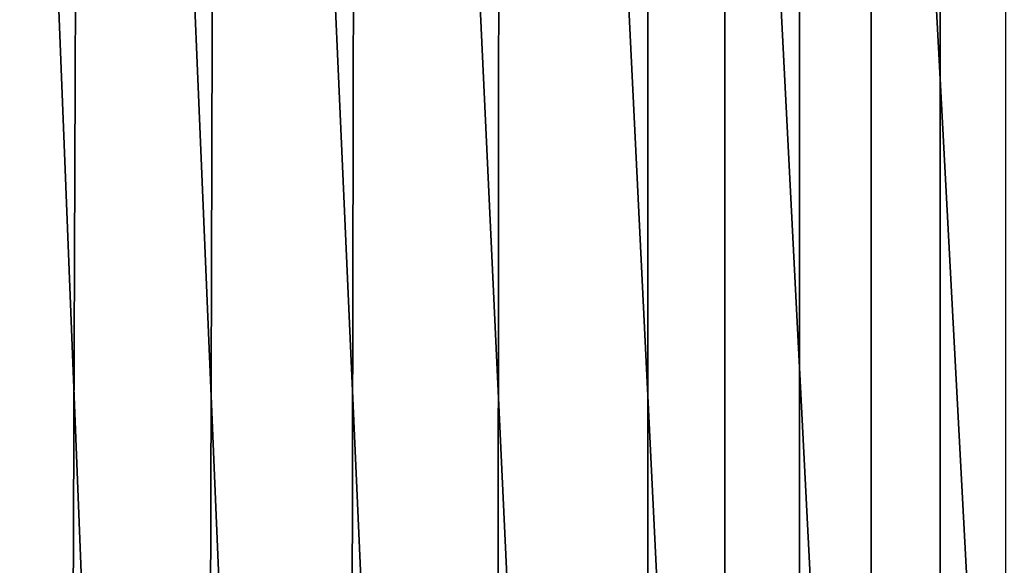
# Model space of a CAD drawing. Header units: metres. Extents: x -244 to 24, y -123 to 0.
# Tile 28 of 146: x -14.19 to -7.33, y -119.3 to -115.49. Entities that reach past the tile are written whole.
import ezdxf

# ---------------------------------------------------------------- set-up
doc = ezdxf.new("R2010")
doc.units = ezdxf.units.M
doc.layers.add('solid_10_231_103_000', color=7, linetype='CONTINUOUS')

msp = doc.modelspace()

# ---------------------------------------------------------------- linework, layer by layer
at = {"layer": 'solid_10_231_103_000'}
for points in [[(-13.653978, -122.099998, -19.064926), (-14.58463, -122.099998, -18.362764), (-15.070385, -109.099998, -17.966223), (-14.171011, -109.099998, -18.683805)], [(-14.753105, -122.099998, 18.227682), (-13.82896, -122.099998, 18.938385), (-13.779387, -109.099998, 18.974489), (-14.693564, -109.099998, 18.275671)], [(-12.68958, -122.099998, -19.719967), (-13.653978, -122.099998, -19.064926), (-14.171011, -109.099998, -18.683805), (-13.2375, -109.099998, -19.356424)], [(-13.82896, -122.099998, 18.938385), (-12.870634, -122.099998, 19.602278), (-12.832457, -109.099998, 19.627296), (-13.779387, -109.099998, 18.974489)], [(-11.693818, -122.099998, -20.326267), (-12.68958, -122.099998, -19.719967), (-13.2375, -109.099998, -19.356424), (-12.27227, -109.099998, -19.982338)], [(-12.870634, -122.099998, 19.602278), (-11.880498, -122.099998, 20.217722), (-11.854105, -109.099998, 20.233181), (-12.832457, -109.099998, 19.627296)], [(-10.669153, -122.099998, -20.88233), (-11.693818, -122.099998, -20.326267), (-12.27227, -109.099998, -19.982338), (-11.277349, -109.099998, -20.560221)], [(-11.880498, -122.099998, 20.217722), (-10.860997, -122.099998, 20.783197), (-10.847624, -109.099998, 20.79018), (-11.854105, -109.099998, 20.233181)], [(-9.618118, -122.099998, -21.38678), (-10.669153, -122.099998, -20.88233), (-11.277349, -109.099998, -20.560221), (-10.255116, -109.099998, -21.088749)], [(-10.860997, -122.099998, 20.783197), (-9.814652, -122.099998, 21.297304), (-9.814652, -109.099998, 21.297304), (-10.847624, -109.099998, 20.79018)], [(-8.543311, -122.099998, -21.838369), (-9.618118, -122.099998, -21.38678), (-10.255116, -109.099998, -21.088749), (-9.208797, -109.099998, -21.566196)], [(-9.814652, -122.099998, 21.297304), (-9.27807, -122.099998, 21.56436), (-9.278176, -109.099998, 21.564295), (-9.814652, -109.099998, 21.297304)], [(-9.27807, -122.099998, 21.56436), (-8.758452, -122.099998, 21.863081), (-8.758435, -109.099998, 21.863127), (-9.278176, -109.099998, 21.564295)], [(-7.447389, -122.099998, -22.235983), (-8.543311, -122.099998, -21.838369), (-9.208797, -109.099998, -21.566196), (-8.13974, -109.099998, -21.991945)], [(-8.758452, -122.099998, 21.863081), (-8.257663, -122.099998, 22.192398), (-8.257431, -109.099998, 22.192553), (-8.758435, -109.099998, 21.863127)], [(-8.257663, -122.099998, 22.192398), (-7.777503, -122.099998, 22.551125), (-7.777674, -109.099998, 22.550985), (-8.257431, -109.099998, 22.192553)], [(-6.333059, -122.099998, -22.578638), (-7.447389, -122.099998, -22.235983), (-8.13974, -109.099998, -21.991945), (-7.051139, -109.099998, -22.364798)], [(-7.319696, -122.099998, 22.937973), (-7.319852, -109.099998, 22.937843), (-7.777674, -109.099998, 22.550985), (-7.777503, -122.099998, 22.551125)]]:
    msp.add_3dface(points, dxfattribs=at)

doc.saveas('drawing.dxf')
